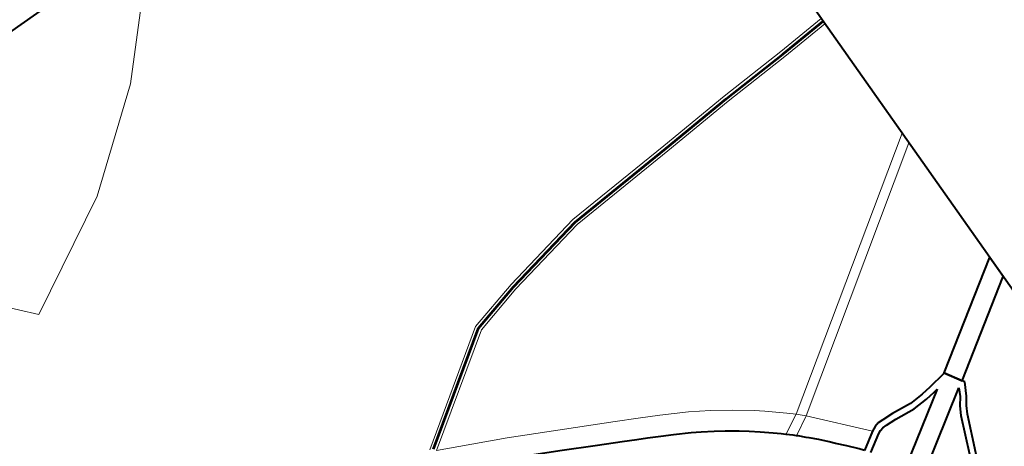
# Model space of a CAD drawing. Header units: metres. Extents: x 149090 to 149776, y 485756 to 486362.
# Tile 91 of 93: x 149591 to 149613, y 486337 to 486346. Entities that reach past the tile are written whole.
import ezdxf

# ---------------------------------------------------------------- set-up
doc = ezdxf.new("R2010")
doc.units = ezdxf.units.M
doc.header["$MEASUREMENT"] = 0
for name, color, linetype, lineweight in [('WVB-alg-onderhoek', 7, 'Continuous', 30), ('WVB-pen-brm-dik 018', 6, 'Continuous', 13), ('WVB-pen-brm-dik 050', 6, 'Continuous', 53), ('WVB-pen-dik 035', 1, 'Continuous', 40), ('WVB-raster-60%', 253, 'Continuous', 30)]:
    doc.layers.add(name, color=color, linetype=linetype, lineweight=lineweight)

# ---------------------------------------------------------------- blocks, each defined once
blk = doc.blocks.new('INZET')
at = {"layer": 'WVB-pen-brm-dik 018'}
for p, q in [((-0.0201, 0), (-0.036321, 0)), ((-0.024666, -0.002015), (-0.027543, -0.005113)), ((-0.027543, -0.005113), (-0.024666, -0.002015)), ((-0.027543, -0.005113), (-0.031746, -0.008432)), ((-0.031746, -0.008432), (-0.027543, -0.005113)), ((-0.037056, -0.011308), (-0.041481, -0.006441)), ((-0.041481, -0.006441), (-0.037056, -0.011308)), ((-0.031746, -0.008432), (-0.037056, -0.011308)), ((-0.037056, -0.011308), (-0.031746, -0.008432)), ((-0.005679, -0.021224), (-0.002385, -0.021046)), ((-0.002385, -0.021046), (0, -0.020875)), ((-0.014589, -0.021848), (-0.00924, -0.021491)), ((-0.00924, -0.021491), (-0.005679, -0.021224)), ((-0.005659, -0.021523), (-0.009219, -0.02179)), ((-0.002367, -0.021345), (-0.005659, -0.021523)), ((0, -0.021176), (-0.002367, -0.021345)), ((0, -0.027301), (0, -0.021176)), ((-0.018608, -0.022652), (-0.014589, -0.021848)), ((-0.009219, -0.02179), (-0.01455, -0.022146)), ((-0.01455, -0.022146), (-0.018541, -0.022944)), ((-0.021041, -0.023282), (-0.018608, -0.022652)), ((-0.018541, -0.022944), (-0.020915, -0.02356)), ((-0.026001, -0.026683), (-0.021041, -0.023282)), ((-0.020915, -0.02356), (-0.025763, -0.026881)), ((-0.025763, -0.026881), (-0.022795, -0.028264)), ((-0.022795, -0.028264), (-0.025763, -0.026881)), ((-0.011366, -0.035016), (0, -0.027301)), ((0, -0.027301), (-0.011366, -0.035016)), ((0, -0.027837), (0, -0.027301)), ((0, -0.027837), (-0.011036, -0.035328)), ((-0.011036, -0.035328), (0, -0.027837)), ((0, -0.034238), (0, -0.027837)), ((-0.022795, -0.028264), (-0.018328, -0.03051)), ((-0.018328, -0.03051), (-0.022795, -0.028264)), ((-0.021171, -0.030151), (-0.019613, -0.030939)), ((-0.018328, -0.03051), (-0.017372, -0.030997)), ((-0.017372, -0.030997), (-0.018328, -0.03051)), ((-0.019613, -0.030939), (-0.018596, -0.03146)), ((-0.017372, -0.030997), (-0.016483, -0.031455)), ((-0.016483, -0.031455), (-0.017372, -0.030997)), ((-0.018596, -0.03146), (-0.017997, -0.031762)), ((-0.016483, -0.031455), (-0.015328, -0.032088)), ((-0.015328, -0.032088), (-0.016483, -0.031455)), ((-0.017997, -0.031762), (-0.017554, -0.03199)), ((-0.017554, -0.03199), (-0.017012, -0.032276)), ((-0.017012, -0.032276), (-0.016491, -0.032544)), ((-0.015328, -0.032088), (-0.014474, -0.032609)), ((-0.014474, -0.032609), (-0.015328, -0.032088)), ((-0.016491, -0.032544), (-0.015785, -0.032944)), ((-0.014474, -0.032609), (-0.013645, -0.033168)), ((-0.013645, -0.033168), (-0.014474, -0.032609)), ((-0.015785, -0.032944), (-0.015391, -0.033179)), ((-0.015391, -0.033179), (-0.014887, -0.033494)), ((-0.013645, -0.033168), (-0.012841, -0.033763)), ((-0.012841, -0.033763), (-0.013645, -0.033168)), ((-0.014887, -0.033494), (-0.014465, -0.033782)), ((-0.014465, -0.033782), (-0.014046, -0.034074)), ((-0.012841, -0.033763), (-0.01245, -0.034074)), ((-0.01245, -0.034074), (-0.012841, -0.033763)), ((-0.014046, -0.034074), (-0.013953, -0.034143)), ((-0.013953, -0.034143), (-0.01358, -0.034422)), ((-0.01245, -0.034074), (-0.011688, -0.034722)), ((-0.011688, -0.034722), (-0.01245, -0.034074)), ((-0.01358, -0.034422), (-0.01318, -0.034729)), ((-0.004753, -0.037359), (0, -0.034238)), ((-0.01318, -0.034729), (-0.012716, -0.035111)), ((-0.012716, -0.035111), (-0.012446, -0.035352)), ((-0.012284, -0.035497), (-0.011366, -0.035016)), ((-0.011366, -0.035016), (-0.012284, -0.035497)), ((-0.011688, -0.034722), (-0.011366, -0.035016)), ((-0.011366, -0.035016), (-0.011688, -0.034722)), ((-0.011366, -0.035016), (-0.011036, -0.035328)), ((-0.011036, -0.035328), (-0.011366, -0.035016)), ((-0.012446, -0.035352), (-0.012284, -0.035497)), ((-0.012284, -0.035497), (-0.012033, -0.035721)), ((-0.011036, -0.035328), (-0.011925, -0.035822)), ((-0.011925, -0.035822), (-0.011036, -0.035328)), ((-0.011036, -0.035328), (-0.008953, -0.037663)), ((-0.008953, -0.037663), (-0.011036, -0.035328)), ((0, -0.03532), (-0.004281, -0.038132)), ((0, -0.084504), (0, -0.03532)), ((-0.012033, -0.035721), (-0.011925, -0.035822)), ((-0.011925, -0.035822), (-0.011866, -0.035876)), ((-0.011866, -0.035876), (-0.0116, -0.036139)), ((-0.0116, -0.036139), (-0.011502, -0.036236)), ((-0.011502, -0.036236), (-0.011182, -0.036556)), ((-0.011182, -0.036556), (-0.010861, -0.036908)), ((-0.010861, -0.036908), (-0.010656, -0.037141)), ((-0.010656, -0.037141), (-0.010313, -0.037531)), ((-0.0048, -0.03739), (-0.004753, -0.037359)), ((-0.010313, -0.037531), (-0.009931, -0.037968)), ((-0.009767, -0.03817), (-0.008953, -0.037663)), ((-0.008953, -0.037663), (-0.008738, -0.037559)), ((-0.008738, -0.037559), (-0.008528, -0.037499)), ((-0.008486, -0.037799), (-0.008634, -0.037841)), ((-0.008568, -0.039814), (-0.005431, -0.037795)), ((-0.008528, -0.037499), (-0.008273, -0.037499)), ((-0.008281, -0.037799), (-0.008486, -0.037799)), ((-0.007769, -0.037826), (-0.008281, -0.037799)), ((-0.008273, -0.037499), (-0.007747, -0.037527)), ((-0.006817, -0.037917), (-0.007769, -0.037826)), ((-0.007747, -0.037527), (-0.006808, -0.037616)), ((-0.006808, -0.037616), (-0.006122, -0.037591)), ((-0.006122, -0.037591), (-0.005659, -0.037528)), ((-0.005615, -0.037825), (-0.006097, -0.03789)), ((-0.005659, -0.037528), (-0.0048, -0.03739)), ((-0.005431, -0.037795), (-0.005615, -0.037825)), ((-0.008781, -0.037909), (-0.009577, -0.038405)), ((-0.008634, -0.037841), (-0.008781, -0.037909)), ((-0.006097, -0.03789), (-0.006817, -0.037917)), ((-0.00421, -0.038249), (-0.004512, -0.038828)), ((-0.004281, -0.038132), (-0.00421, -0.038249)), ((-0.004587, -0.038323), (-0.008056, -0.040555)), ((-0.005021, -0.039011), (-0.004768, -0.038668)), ((-0.004768, -0.038668), (-0.004587, -0.038323)), ((-0.005234, -0.039397), (-0.005021, -0.039011)), ((-0.004768, -0.039174), (-0.004963, -0.039529)), ((-0.004512, -0.038828), (-0.004768, -0.039174)), ((-0.005939, -0.041065), (-0.005234, -0.039397)), ((-0.004963, -0.039529), (-0.005664, -0.041184))]:
    blk.add_line(p, q, dxfattribs=at)
at = {"layer": 'WVB-pen-brm-dik 050'}
for p, q in [((-0.002376, -0.021195), (0, -0.021026)), ((-0.009229, -0.021641), (-0.005669, -0.021374)), ((-0.005669, -0.021374), (-0.002376, -0.021195)), ((-0.018575, -0.022798), (-0.014569, -0.021997)), ((-0.014569, -0.021997), (-0.009229, -0.021641)), ((-0.020978, -0.023421), (-0.018575, -0.022798)), ((-0.025848, -0.026757), (-0.020978, -0.023421))]:
    blk.add_line(p, q, dxfattribs=at)
at = {"layer": 'WVB-pen-dik 035', "flags": 128}
for points in [[(-0.012284, -0.035497), (-0.012446, -0.035352), (-0.012716, -0.035111), (-0.01318, -0.034729), (-0.01358, -0.034422), (-0.013953, -0.034143), (-0.014046, -0.034074), (-0.014465, -0.033782), (-0.014887, -0.033494), (-0.015391, -0.033179), (-0.015785, -0.032944), (-0.016491, -0.032544), (-0.017012, -0.032276), (-0.017554, -0.03199), (-0.017997, -0.031762), (-0.018596, -0.03146), (-0.019613, -0.030939), (-0.021171, -0.030151), (-0.022328, -0.029573), (-0.023872, -0.028811), (-0.025739, -0.027886), (-0.026583, -0.027474)], [(0, -0.034238), (-0.004753, -0.037359)], [(0, -0.03532), (0, -0.034238)], [(-0.011925, -0.035822), (-0.012033, -0.035721), (-0.012284, -0.035497)], [(-0.004281, -0.038132), (0, -0.03532)], [(-0.009767, -0.03817), (-0.009931, -0.037968), (-0.010313, -0.037531), (-0.010656, -0.037141), (-0.010861, -0.036908), (-0.011182, -0.036556), (-0.011502, -0.036236), (-0.0116, -0.036139), (-0.011866, -0.035876), (-0.011925, -0.035822)], [(-0.004753, -0.037359), (-0.0048, -0.03739)], [(-0.004753, -0.037359), (-0.004281, -0.038132)], [(-0.004281, -0.038132), (-0.004753, -0.037359)], [(-0.008953, -0.037663), (-0.009767, -0.03817)], [(-0.009577, -0.038405), (-0.008781, -0.037909), (-0.008634, -0.037841), (-0.008486, -0.037799), (-0.008281, -0.037799), (-0.007769, -0.037826), (-0.006817, -0.037917), (-0.006097, -0.03789), (-0.005615, -0.037825), (-0.005431, -0.037795)], [(-0.0048, -0.03739), (-0.005659, -0.037528), (-0.006122, -0.037591), (-0.006808, -0.037616), (-0.007747, -0.037527), (-0.008273, -0.037499), (-0.008528, -0.037499), (-0.008738, -0.037559), (-0.008953, -0.037663)], [(-0.005431, -0.037795), (-0.008568, -0.039814)], [(-0.006724, -0.042497), (-0.006543, -0.042418), (-0.006276, -0.042221), (-0.006064, -0.041995), (-0.005898, -0.041717), (-0.005664, -0.041184), (-0.004963, -0.039529), (-0.004768, -0.039174), (-0.004512, -0.038828), (-0.00421, -0.038249)], [(-0.00421, -0.038249), (-0.004281, -0.038132)], [(-0.008056, -0.040555), (-0.004587, -0.038323)], [(-0.004587, -0.038323), (-0.004768, -0.038668), (-0.005021, -0.039011), (-0.005234, -0.039397), (-0.005939, -0.041065), (-0.006165, -0.041579), (-0.006305, -0.041813), (-0.006476, -0.041996), (-0.006695, -0.042156), (-0.006896, -0.042245)]]:
    blk.add_lwpolyline(points, dxfattribs=at)

msp = doc.modelspace()

# ---------------------------------------------------------------- linework, layer by layer
at = {"layer": 'WVB-alg-onderhoek', "lineweight": 40, "flags": 128}
msp.add_lwpolyline([(149266.051, 485765.994), (149768.655, 486120.415), (149603.259, 486354.964), (149100.655, 486000.543)], close=True, dxfattribs=at)

# ---------------------------------------------------------------- block references
at = {"layer": 'WVB-raster-60%', "xscale": 500.0000000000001, "yscale": 500.0000000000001, "zscale": 500.0000000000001, "rotation": 35.19028839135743}
msp.add_blockref('INZET', (149603.259, 486354.964), dxfattribs=at)

doc.saveas('drawing.dxf')
